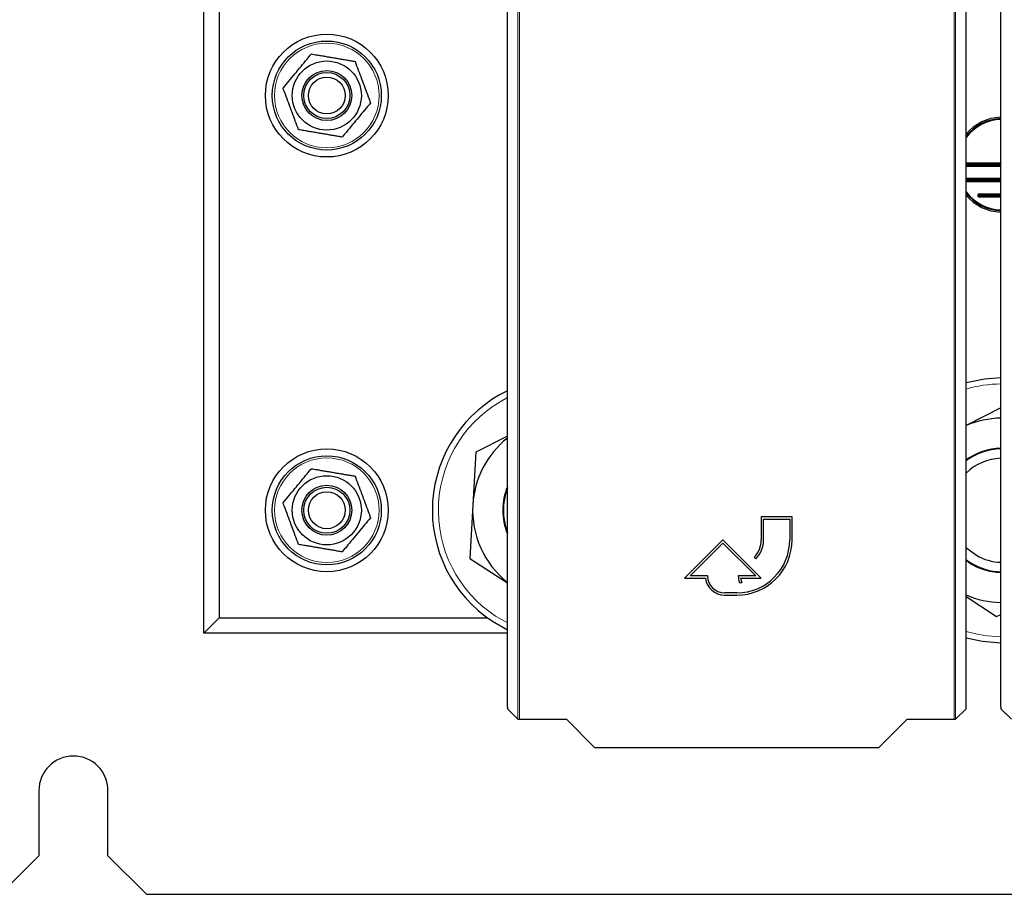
# Paper-space layout 'Blatt3' of a CAD drawing. Header units: millimetres. Extents: x 5 to 418, y 2 to 292.
# Tile 3 of 100: x 49 to 70, y 92 to 111. Entities that reach past the tile are written whole.
import ezdxf

# ---------------------------------------------------------------- set-up
doc = ezdxf.new("R2010")
doc.units = ezdxf.units.MM

psp = doc.layouts.new('Blatt3')

# ---------------------------------------------------------------- linework, layer by layer
at = {"color": 7, "linetype": 'Continuous', "lineweight": 18}
for p, q in [((59.8579, 95.9722), (59.8579, 117.8835)), ((59.8912, 117.8835), (59.8912, 95.9716)), ((69.3257, 95.9716), (69.3257, 117.8835)), ((69.359, 117.8835), (69.359, 95.9722)), ((70.3415, 108.8412), (70.3379, 108.8412)), ((69.6114, 107.7118), (69.6114, 107.6829)), ((69.6114, 107.6663), (69.6114, 107.6374)), ((69.8751, 107.3785), (69.8751, 107.3496)), ((69.8751, 107.3329), (69.8751, 107.3041)), ((59.3746, 98.2112), (59.6301, 98.0633))]:
    psp.add_line(p, q, dxfattribs=at)
at = {"color": 7, "linetype": 'Continuous', "lineweight": 25}
for p, q in [((59.6301, 96.2327), (59.6301, 112.8077)), ((69.5868, 96.2327), (69.5868, 112.8077)), ((70.3415, 96.2327), (70.3415, 112.8077)), ((53.0418, 97.8413), (53.0418, 111.8413)), ((53.3751, 111.8413), (53.3751, 98.1746)), ((70.3379, 108.0451), (70.3379, 108.8412)), ((69.5868, 108.0451), (70.3379, 108.0451)), ((69.5868, 108.0163), (70.3415, 108.0163)), ((69.5868, 107.9996), (70.3415, 107.9996)), ((70.3415, 107.9707), (69.5868, 107.9707)), ((70.3379, 108.0451), (70.3415, 108.0416)), ((69.6114, 107.7118), (70.3415, 107.7118)), ((69.6114, 107.6829), (70.3415, 107.6829)), ((69.6114, 107.6663), (70.3415, 107.6663)), ((70.3415, 107.6374), (69.6114, 107.6374)), ((69.8751, 107.3785), (70.3415, 107.3785)), ((69.8751, 107.3496), (70.3415, 107.3496)), ((69.8751, 107.3329), (70.3415, 107.3329)), ((70.3415, 107.3041), (69.8751, 107.3041)), ((70.3415, 102.7324), (69.5868, 102.3505)), ((59.6301, 102.1194), (58.9418, 101.7711)), ((58.9418, 101.7711), (58.8782, 100.6181)), ((58.8782, 100.6181), (58.8146, 99.4652)), ((65.8085, 100.3666), (65.1418, 100.3666)), ((65.1418, 100.3666), (65.1418, 99.8666)), ((65.1918, 99.8666), (65.1918, 100.3166)), ((65.1918, 100.3166), (65.7585, 100.3166)), ((65.7585, 100.3166), (65.7585, 99.8666)), ((65.8085, 99.8666), (65.8085, 100.3666)), ((64.3085, 99.8666), (63.4751, 99.0333)), ((65.1418, 99.0333), (64.3085, 99.8666)), ((63.5958, 99.0833), (64.3085, 99.7959)), ((64.3085, 99.7959), (65.0211, 99.0833)), ((58.8146, 99.4652), (59.6301, 98.9324)), ((64.9856, 99.4895), (65.021, 99.4542)), ((69.5868, 99.4326), (69.7085, 99.3532)), ((69.6384, 99.3802), (69.5868, 99.4156)), ((63.4751, 99.0333), (63.9281, 99.0333)), ((63.9751, 99.0833), (63.5958, 99.0833)), ((65.0211, 99.0833), (64.6418, 99.0833)), ((64.6915, 99.0333), (65.1418, 99.0333)), ((64.6686, 98.9433), (64.7186, 98.9433)), ((64.6085, 98.7166), (64.3418, 98.7166)), ((64.3418, 98.6666), (64.6085, 98.6666)), ((69.5868, 98.634), (70.2479, 98.202)), ((53.3751, 98.1746), (53.0418, 97.8413)), ((53.3751, 98.1746), (59.1955, 98.1746)), ((70.2479, 98.202), (70.3415, 98.2494)), ((59.3027, 98.1011), (59.6301, 97.9165)), ((59.6301, 97.8413), (53.0418, 97.8413)), ((59.6307, 96.1994), (59.8579, 95.9722)), ((69.359, 95.9722), (69.5863, 96.1994)), ((70.3421, 96.1994), (70.5693, 95.9722)), ((59.8912, 95.9716), (60.9119, 95.9716)), ((60.9119, 95.9716), (61.5227, 95.3608)), ((67.6942, 95.3608), (68.305, 95.9716)), ((68.305, 95.9716), (69.3257, 95.9716)), ((61.5227, 95.3608), (67.6942, 95.3608)), ((49.4585, 94.4246), (49.4585, 93.0079)), ((50.9585, 93.0079), (50.9585, 94.4246)), ((48.6251, 92.1746), (49.4585, 93.0079)), ((50.9585, 93.0079), (51.7918, 92.1746)), ((51.7918, 92.1746), (95.0468, 92.1746))]:
    psp.add_line(p, q, dxfattribs=at)
at = {"color": 7, "linetype": 'Continuous', "lineweight": 25, "flags": 128}
for points in [[(70.3379, 108.8412), (70.3408, 108.8555), (70.3415, 108.8571)], [(69.5868, 107.7026), (69.5971, 107.709), (69.6114, 107.7118)], [(69.6114, 107.6374), (69.5971, 107.6402), (69.5868, 107.6466)], [(70.3415, 103.3827), (69.9874, 103.3567), (69.5868, 103.2728)], [(69.5868, 99.7003), (69.6007, 99.687), (69.8108, 99.5306)], [(69.5868, 97.7431), (69.9446, 97.6654), (70.3415, 97.6331)]]:
    psp.add_lwpolyline(points, dxfattribs=at)
at = {"color": 7, "linetype": 'Continuous', "lineweight": 25}
for centre, radius in [((55.7085, 109.5079), 1.3333), ((55.7085, 109.5079), 1.1833), ((55.7085, 109.5079), 0.75), ((55.7085, 109.5079), 0.5417), ((55.7085, 109.5079), 0.5), ((55.7085, 109.5079), 0.4), ((55.7085, 100.5079), 1.3333), ((55.7085, 100.5079), 1.1833), ((55.7085, 100.5079), 0.75), ((55.7085, 100.5079), 0.5417), ((55.7085, 100.5079), 0.5), ((55.7085, 100.5079), 0.4)]:
    psp.add_circle(centre, radius, dxfattribs=at)
at = {"color": 7, "linetype": 'Continuous', "lineweight": 18}
for centre in [(55.7085, 109.5079), (55.7085, 100.5079)]:
    psp.add_circle(centre, 1.1352, dxfattribs=at)
at = {"color": 7, "linetype": 'Continuous', "lineweight": 25}
for centre, radius, start, end in [((70.3751, 108.0079), 1.0297, 91.87285, 139.9567), ((70.3751, 108.0079), 1.0008, 91.92689, 141.9655), ((70.3751, 108.0079), 0.993, 91.94218, 142.5504), ((70.3751, 108.0079), 0.9833, 91.9612, 143.28864), ((69.6114, 107.6746), 0.00833, 90, 270), ((70.3751, 108.0079), 0.9833, 216.71136, 268.0388), ((70.3751, 108.0079), 0.993, 217.4496, 268.05782), ((70.3751, 108.0079), 1.0008, 218.0345, 268.07311), ((70.3751, 108.0079), 1.0297, 220.0433, 268.12715), ((69.8751, 107.3413), 0.0372, 90, 270), ((69.8751, 107.3413), 0.00833, 90, 270), ((60.8751, 100.5079), 2.875, 115.66168, 236.84238), ((70.3751, 100.5079), 2, 90.96411, 113.21285), ((60.8751, 100.5079), 2, 128.50029, 176.84238), ((70.3751, 100.5079), 1.3471, 91.43149, 125.81623), ((70.3751, 100.5079), 1.3333, 91.44625, 126.24379), ((70.3751, 100.5079), 1.1286, 91.70871, 134.30542), ((60.8751, 100.5079), 1.3471, 157.55501, 202.44499), ((60.8751, 100.5079), 1.3333, 159.03158, 200.96842), ((60.8751, 100.5079), 2, 176.84238, 231.49971), ((64.6085, 99.8666), 1.2, 270, 360), ((64.6085, 99.8666), 1.15, 270, 360), ((64.6085, 99.8666), 0.5333, 315, 360), ((64.6085, 99.8666), 0.5833, 315, 360), ((70.3751, 100.5079), 1.1286, 240, 268.29129), ((70.3751, 100.5079), 1.3471, 236.84238, 268.56851), ((70.3751, 100.5079), 1.3333, 240, 268.55375), ((64.3418, 99.0833), 0.4167, 186.8921, 270), ((64.3418, 99.0833), 0.3667, 180, 270), ((65.0211, 99.0833), 0.3793, 180, 201.66618), ((65.0211, 99.0833), 0.3333, 188.62693, 204.84083), ((70.3751, 100.5079), 2, 246.78715, 269.03589), ((50.2085, 94.4246), 0.75, 0, 180)]:
    psp.add_arc(centre, radius, start, end, dxfattribs=at)
at = {"color": 7, "linetype": 'Continuous', "lineweight": 18}
for centre, start, end in [((70.3751, 100.5079), 90.70284, 106.69891), ((60.8751, 100.5079), 116.98963, 236.84238), ((70.3751, 100.5079), 253.30109, 269.29716)]:
    psp.add_arc(centre, 2.7434, start, end, dxfattribs=at)
at = {"color": 7, "linetype": 'Continuous', "lineweight": 25}
for centre, major_axis, start_param, end_param in [((59.6307, 96.2327), (0, 0.0333), 1.5707963, 3.1241394), ((69.5863, 96.2327), (0, 0.0333), 3.1590459, 4.712389), ((70.3421, 96.2327), (0, 0.0333), 1.5707963, 3.1241394), ((59.8912, 95.9722), (0.0333, 0), 3.1590459, 4.712389), ((69.3257, 95.9722), (0.0333, 0), 4.712389, 6.265732)]:
    psp.add_ellipse(centre, major_axis=major_axis, ratio=0.0174551, start_param=start_param, end_param=end_param, dxfattribs=at)
for points, knots in [([(54.7598, 109.6688), (54.845, 109.7717), (55.0181, 109.9809), (55.2255, 110.2313), (55.3431, 110.3734), (55.3734, 110.41)], [0, 0, 0, 0, 0.418553, 0.8501562, 1, 1, 1, 1]), ([(55.3734, 110.41), (55.4127, 110.4033), (55.4821, 110.3915), (55.5824, 110.3745), (55.6741, 110.359), (55.7663, 110.3434), (55.8595, 110.3276), (55.9534, 110.3116), (56.048, 110.2956), (56.1424, 110.2796), (56.2339, 110.2641), (56.2936, 110.254), (56.3221, 110.2491)], [0, 0, 0, 0, 0.1255309, 0.221676, 0.3179524, 0.4146945, 0.5116224, 0.6104895, 0.7095561, 0.8091571, 0.9089047, 1, 1, 1, 1]), ([(56.3221, 110.2491), (56.3687, 110.1238), (56.4632, 109.8693), (56.5764, 109.5645), (56.6406, 109.3917), (56.6572, 109.3471)], [0, 0, 0, 0, 0.418553, 0.8501562, 1, 1, 1, 1]), ([(55.0948, 108.7668), (55.0483, 108.8921), (54.9537, 109.1466), (54.8405, 109.4513), (54.7763, 109.6242), (54.7598, 109.6688)], [0, 0, 0, 0, 0.418553, 0.8501562, 1, 1, 1, 1]), ([(56.6572, 109.3471), (56.5719, 109.2441), (56.3988, 109.035), (56.1915, 108.7846), (56.0738, 108.6425), (56.0435, 108.6059)], [0, 0, 0, 0, 0.418553, 0.8501562, 1, 1, 1, 1]), ([(56.0435, 108.6059), (56.015, 108.6107), (55.9564, 108.6207), (55.8671, 108.6358), (55.7756, 108.6513), (55.6835, 108.667), (55.5903, 108.6828), (55.4964, 108.6987), (55.4017, 108.7147), (55.3072, 108.7308), (55.2046, 108.7481), (55.1341, 108.7601), (55.0948, 108.7668)], [0, 0, 0, 0, 0.0910953, 0.187283, 0.2835915, 0.3803366, 0.4772607, 0.5760899, 0.6751233, 0.7747169, 0.8744691, 1, 1, 1, 1]), ([(54.7598, 100.6688), (54.845, 100.7717), (55.0181, 100.9809), (55.2255, 101.2313), (55.3431, 101.3734), (55.3734, 101.41)], [0, 0, 0, 0, 0.418553, 0.8501562, 1, 1, 1, 1]), ([(55.3734, 101.41), (55.4127, 101.4033), (55.4821, 101.3915), (55.5824, 101.3745), (55.6741, 101.359), (55.7663, 101.3434), (55.8595, 101.3276), (55.9534, 101.3116), (56.048, 101.2956), (56.1424, 101.2796), (56.2339, 101.2641), (56.2936, 101.254), (56.3221, 101.2491)], [0, 0, 0, 0, 0.1255309, 0.221676, 0.3179524, 0.4146945, 0.5116224, 0.6104895, 0.7095561, 0.8091571, 0.9089047, 1, 1, 1, 1]), ([(56.3221, 101.2491), (56.3687, 101.1238), (56.4632, 100.8693), (56.5764, 100.5645), (56.6406, 100.3917), (56.6572, 100.3471)], [0, 0, 0, 0, 0.418553, 0.8501562, 1, 1, 1, 1]), ([(55.0948, 99.7668), (55.0483, 99.8921), (54.9537, 100.1466), (54.8405, 100.4513), (54.7763, 100.6242), (54.7598, 100.6688)], [0, 0, 0, 0, 0.418553, 0.8501562, 1, 1, 1, 1]), ([(56.6572, 100.3471), (56.5719, 100.2441), (56.3988, 100.035), (56.1915, 99.7846), (56.0738, 99.6425), (56.0435, 99.6059)], [0, 0, 0, 0, 0.418553, 0.8501562, 1, 1, 1, 1]), ([(56.0435, 99.6059), (56.015, 99.6107), (55.9564, 99.6207), (55.8671, 99.6358), (55.7756, 99.6513), (55.6835, 99.667), (55.5903, 99.6828), (55.4964, 99.6987), (55.4017, 99.7147), (55.3072, 99.7308), (55.2046, 99.7481), (55.1341, 99.7601), (55.0948, 99.7668)], [0, 0, 0, 0, 0.0910953, 0.187283, 0.2835915, 0.3803366, 0.4772607, 0.5760899, 0.6751233, 0.7747169, 0.8744691, 1, 1, 1, 1])]:
    psp.add_open_spline(points, degree=3, knots=knots, dxfattribs=at)

doc.saveas('drawing.dxf')
